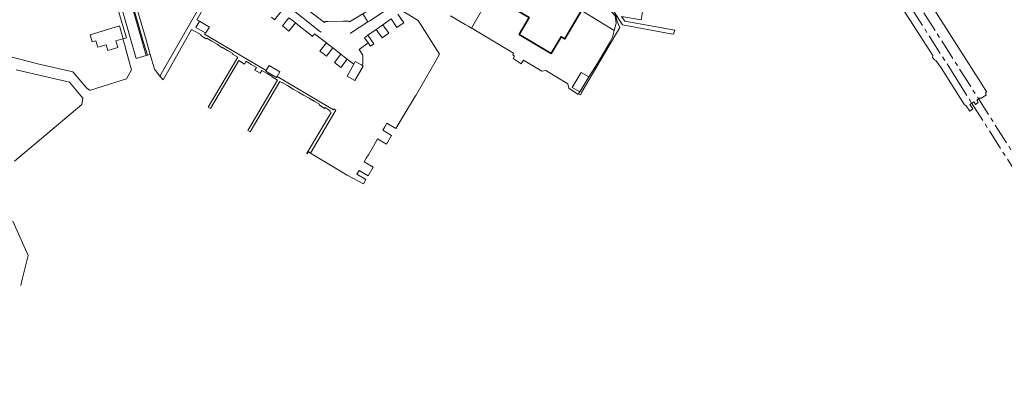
# Model space of a CAD drawing. Header units: metres. Extents: x 245598 to 248629, y 478632 to 481821.
# Tile 44 of 122: x 247785 to 248260, y 479092 to 479270. Entities that reach past the tile are written whole.
import ezdxf

# ---------------------------------------------------------------- set-up
doc = ezdxf.new("R2010")
doc.units = ezdxf.units.M
doc.linetypes.add('AM-AS', pattern=[16, 10, -2, 2, -2])
for name, color, linetype, lineweight in [('B-XX-AM-AS_SPOOR-G', 10, 'AM-AS', 18), ('B-XX-GR-GROENVOORZIENING-GV', 80, 'Continuous', 18), ('B-XX-IE-TERREINAFSCHEIDING_KUNSTMATIG_HEKWERK-G', 20, 'IE-TERREINAFSCHEIDING-KUNSTMATIG', 18), ('B-XX-OG-BEBOUWING-GV', 7, 'Continuous', 35), ('B-XX-OG-TERREIN_ERF-GV', 7, 'Continuous', 18), ('B-XX-VH-VERHARDING_GESLOTEN-GV', 252, 'Continuous', 18), ('B-XX-VH-VERHARDING_HALFVERHARDING-GV', 252, 'Continuous', 18), ('B-XX-VH-VERHARDING_OPEN-GV', 252, 'Continuous', 18)]:
    doc.layers.add(name, color=color, linetype=linetype, lineweight=lineweight)
doc.linetypes.add('IE-TERREINAFSCHEIDING-KUNSTMATIG', pattern='A,4,[82,NLCS.SHX,S=0.75,R=90,X=0,Y=0],4,-2', length=10)

msp = doc.modelspace()

# ---------------------------------------------------------------- linework, layer by layer
at = {"layer": 'B-XX-AM-AS_SPOOR-G'}
for points in [[(247982.206, 479637.963), (248002.242, 479607.233), (248018.234, 479583.088), (248111.367, 479443.269), (248125.778, 479421.332), (248144.154, 479393.036), (248160.607, 479367.446), (248302.791, 479144.248), (248309.629, 479133.751), (248345.587, 479076.992), (248356.86, 479059.661), (248376.852, 479028.25), (248385.873, 479013.774), (248398.336, 478994.34), (248409.514, 478976.658), (248435.214, 478936.397), (248449.152, 478914.389), (248597.916, 478680.954), (248613.901, 478655.935), (248624.783, 478639.133), (248628.89, 478632.663)], [(247978.378, 479636.399), (248122.834, 479418.963), (248138.374, 479395.136), (248154.598, 479369.91), (248236.166, 479241.776), (248243.767, 479229.684), (248317.505, 479114.084), (248323.994, 479103.693), (248330.755, 479093.256), (248340.035, 479078.456), (248348.907, 479065.021), (248377.702, 479019.819), (248382.844, 479011.564), (248415.285, 478960.593), (248547.204, 478753.636), (248572.796, 478713.319), (248579.717, 478702.706), (248584.251, 478695.508), (248592.34, 478683.067), (248608.368, 478657.495), (248614.319, 478648.467), (248620.705, 478638.198), (248624.905, 478631.804)]]:
    msp.add_lwpolyline(points, dxfattribs=at)
at = {"layer": 'B-XX-GR-GROENVOORZIENING-GV'}
msp.add_lwpolyline([(248063.822, 479248.978), (248059.467, 479242.256), (248055.189, 479235.089), (248054.522, 479234.133), (248055.436, 479233.558), (248056.043, 479234.641), (248056.019, 479234.657), (248074.412, 479265.881), (248073.125, 479268.916), (248072.559, 479271.494), (248071.636, 479273.549), (248058.089, 479294.211), (248049.544, 479299.158), (248044.709, 479290.936), (248050.649, 479287.406), (248050.072, 479286.434), (248056.683, 479282.506), (248068.778, 479275.193), (248072.211, 479271.611), (248072.644, 479268.089), (248071.735, 479264.591), (248070.9, 479261.378), (248069.7, 479258.989)], close=True, dxfattribs=at)
at = {"layer": 'B-XX-IE-TERREINAFSCHEIDING_KUNSTMATIG_HEKWERK-G'}
msp.add_lwpolyline([(248003.04, 479265.646), (248019.664, 479294.816), (248020.097, 479295.543)], dxfattribs=at)
at = {"layer": 'B-XX-OG-BEBOUWING-GV'}
msp.add_lwpolyline([(248032.767, 479258.545), (248041.318, 479253.464), (248046.112, 479261.531), (248047.884, 479260.477), (248055.972, 479274.09), (248052.802, 479275.974), (248056.683, 479282.506), (248050.072, 479286.434), (248050.649, 479287.406), (248044.709, 479290.936), (248040.279, 479283.481), (248023.59, 479293.398), (248015.509, 479279.799), (248030.837, 479270.691), (248026.007, 479262.562)], close=True, dxfattribs=at)
at = {"layer": 'B-XX-OG-TERREIN_ERF-GV'}
for points in [[(247884.945, 479294.506), (247870.833, 479269.567), (247872.022, 479268.967), (247876.797, 479266.188), (247875.011, 479263.167), (247874.753, 479263.321), (247874.498, 479262.8), (247904.207, 479245.318), (247905.598, 479247.64), (247910.679, 479244.594), (247909.388, 479242.441), (247936.49, 479226.374), (247936.746, 479226.777), (247937.622, 479226.211), (247925.433, 479205.589), (247943.156, 479194.9), (247950.933, 479190.767), (247952.149, 479192.839), (247947.82, 479195.379), (247948.85, 479197.135), (247953.179, 479194.595), (247955.679, 479198.855), (247951.35, 479201.395), (247952.347, 479203.094), (247953.349, 479204.803), (247955.798, 479208.978), (247956.795, 479210.677), (247957.793, 479212.377), (247962.122, 479209.837), (247964.571, 479214.011), (247960.242, 479216.551), (247961.244, 479218.259)], [(247992.903, 479271.606), (248000, 479267.405), (248001.378, 479266.589), (248001.378, 479266.6), (248003.04, 479265.646), (248019.664, 479294.816)], [(247780.586, 479251.937), (247794.844, 479248.367), (247811.111, 479244.656), (247817.789, 479236.711), (247819.144, 479235.767), (247819.539, 479235.89), (247836.9, 479241.311), (247839.244, 479245.656), (247837.933, 479250.811), (247836.054, 479257.242), (247835.106, 479260.487), (247831.784, 479259.498), (247832.714, 479256.374), (247827.878, 479254.934), (247827.061, 479257.678), (247823.078, 479256.549), (247822.229, 479259.613), (247820.419, 479259.074), (247819.399, 479262.503), (247833.5, 479266.702), (247835.33, 479260.554), (247836.844, 479261), (247835.633, 479265.2), (247834.311, 479269.556), (247832.433, 479276.111)], [(247911.308, 479273.624), (247908.215, 479269.657), (247906.654, 479270.875)], [(247961.244, 479218.259), (247962.242, 479219.96), (247966.571, 479217.42), (247969.967, 479222.967), (247976.056, 479233.067), (247976.178, 479233.278), (247986.011, 479250.267), (247987.679, 479253.142), (247977.371, 479269.353), (247970.356, 479273.511)], [(248075.256, 479271.207), (248084.608, 479269.645), (248085.692, 479275.47)], [(247967.486, 479272.343), (247970.369, 479268.234), (247968.722, 479267.079), (247967.137, 479265.967), (247964.253, 479270.069), (247960.311, 479267.316), (247963.204, 479263.189), (247961.589, 479262.057), (247959.965, 479260.918), (247957.072, 479265.045), (247953.116, 479262.223), (247956.026, 479258.108), (247954.368, 479256.935), (247953.245, 479258.523), (247948.856, 479255.367), (247950.656, 479252.6), (247950.756, 479248.567), (247950.195, 479247.769), (247950.784, 479247.431), (247946.795, 479240.485), (247943.079, 479242.619), (247946.344, 479248.305), (247943.219, 479250.696), (247940.119, 479246.722), (247938.55, 479247.946), (247936.986, 479249.165), (247940.087, 479253.139), (247936.271, 479256.122), (247933.195, 479252.161), (247931.623, 479253.381), (247930.057, 479254.595), (247933.155, 479258.552), (247927.479, 479262.962), (247926.458, 479261.675), (247925.128, 479262.724), (247920.144, 479266.655), (247918.219, 479268.203), (247915.117, 479264.248), (247913.565, 479265.465), (247911.999, 479266.693), (247915.099, 479270.65)], [(247783.044, 479201.667), (247796.033, 479212.589), (247815.389, 479228.856), (247815.844, 479232.033), (247809.444, 479239.733), (247783.811, 479245.656)], [(247786.025, 479141.927), (247786.581, 479144.168), (247787.211, 479146.711), (247789.611, 479156.389), (247782.2, 479172.811)]]:
    msp.add_lwpolyline(points, dxfattribs=at)
msp.add_lwpolyline([(247838.567, 479286.722), (247846.311, 479259.967), (247848.314, 479253.048), (247850.367, 479245.956), (247850.901, 479245.262), (247853, 479242.533), (247875.923, 479282.602), (247871.173, 479281.464), (247869.456, 479288.179), (247874.189, 479289.388), (247873.926, 479289.674), (247871.922, 479289.092), (247862.889, 479286.471), (247861.733, 479290.356), (247856.302, 479288.786), (247855.445, 479291.75)], close=True, dxfattribs=at)
at = {"layer": 'B-XX-VH-VERHARDING_GESLOTEN-GV'}
msp.add_lwpolyline([(247841.494, 479251.116), (247846.433, 479252.515), (247844.639, 479258.658), (247833.05, 479299.042), (247828.262, 479297.645), (247828.582, 479296.523), (247829.589, 479292.989), (247829.966, 479291.667), (247831.867, 479284.989), (247834.244, 479276.589), (247836.1, 479270.067), (247837.368, 479265.611), (247838.522, 479261.556)], close=True, dxfattribs=at)
at = {"layer": 'B-XX-VH-VERHARDING_HALFVERHARDING-GV'}
msp.add_lwpolyline([(248210.829, 479274.606), (248225.039, 479252.542), (248224.995, 479251.582), (248225.83, 479250.358), (248226.579, 479250.038), (248229.067, 479246.486), (248240.392, 479228.799), (248241.158, 479228.358), (248242.848, 479225.806), (248244.324, 479226.816), (248242.924, 479229.01), (248244.803, 479230.235), (248245.585, 479228.96), (248246.974, 479229.852), (248246.216, 479230.976), (248248.048, 479232.188), (248248.266, 479231.851), (248250.874, 479233.553), (248250.849, 479233.616), (248250.445, 479234.653), (248251.035, 479234.85), (248249.427, 479237.379), (248216.081, 479289.853)], dxfattribs=at)
at = {"layer": 'B-XX-VH-VERHARDING_OPEN-GV'}
msp.add_lwpolyline([(247846.963, 479252.665), (247845.167, 479258.811), (247833.578, 479299.196), (247833.05, 479299.042), (247844.639, 479258.658), (247846.433, 479252.515)], close=True, dxfattribs=at)
for points in [[(247833.578, 479299.196), (247845.167, 479258.811), (247846.963, 479252.665), (247848.314, 479253.048), (247846.311, 479259.967), (247838.567, 479286.722)], [(247874.753, 479263.321), (247870.274, 479265.987), (247872.022, 479268.967), (247870.833, 479269.567), (247884.945, 479294.506), (247887.434, 479295.855)], [(247898.57, 479294.58), (247913.069, 479283.212), (247913.131, 479283.291), (247916.924, 479280.361), (247916.833, 479280.245), (247932.168, 479268.363), (247932.551, 479268.836), (247933.781, 479268.858), (247941.18, 479268.932), (247943.326, 479268.981), (247944.027, 479269.031), (247944.309, 479268.608), (247950.728, 479272.539), (247951.493, 479273.008), (247952.301, 479273.532), (247958.431, 479277.649)], [(248019.664, 479294.816), (248003.04, 479265.646), (248003.411, 479265.433), (248005.7, 479264.1), (248005.989, 479263.933), (248023.292, 479253.542), (248022.833, 479252.756), (248023.733, 479252.156), (248023, 479250.989), (248026.989, 479248.567), (248028, 479250.289), (248036.833, 479244.889), (248038.867, 479245.256), (248049.389, 479238.867), (248049.911, 479236.833), (248054.3, 479233.822), (248054.522, 479234.133), (248055.189, 479235.089), (248051.5, 479237.133), (248055.844, 479244.389), (248059.467, 479242.256), (248063.822, 479248.978), (248069.7, 479258.989), (248070.9, 479261.378), (248071.735, 479264.591), (248055.972, 479274.09), (248047.884, 479260.477), (248046.112, 479261.531), (248041.318, 479253.464), (248032.767, 479258.545), (248026.007, 479262.562), (248030.837, 479270.691)], [(247930.684, 479263.705), (247929.867, 479264.263), (247914.064, 479276.703), (247914.006, 479276.629), (247910.223, 479279.585), (247910.292, 479279.673), (247894.977, 479291.677)], [(247875.923, 479282.602), (247853, 479242.533), (247854.489, 479240.8), (247868.233, 479264.933), (247870.258, 479263.887), (247872.793, 479262.403), (247872.624, 479262.114), (247875.33, 479260.467), (247875.526, 479260.802), (247878.023, 479259.34), (247880.517, 479257.879), (247883.02, 479256.202), (247883.112, 479256.359), (247885.614, 479254.894), (247888.103, 479253.436), (247887.956, 479253.185), (247890.489, 479251.733), (247876.311, 479227.667), (247877.4, 479227.011), (247890.989, 479250.067), (247893.669, 479248.311), (247894.483, 479249.7), (247896.977, 479248.24), (247899.457, 479246.787), (247898.677, 479245.456), (247901.335, 479243.944), (247902.095, 479245.242), (247904.589, 479243.781), (247907.069, 479242.328), (247907.005, 479242.218), (247909.533, 479240.611), (247895.322, 479216.367), (247896.4, 479215.722), (247910.733, 479240.056), (247911.839, 479239.342), (247911.923, 479239.486), (247914.448, 479238.007), (247917.216, 479236.386), (247919.71, 479234.925), (247922.207, 479233.463), (247924.776, 479231.958), (247927.274, 479230.495), (247929.776, 479229.03), (247929.655, 479228.823), (247932.283, 479227.063), (247932.5, 479227.434), (247935.035, 479225.95), (247934.739, 479225.445), (247935.467, 479225.033), (247924.052, 479205.951), (247923.758, 479205.455), (247924.014, 479205.265), (247924.533, 479206.133), (247925.303, 479205.667), (247925.433, 479205.589), (247937.622, 479226.211), (247936.746, 479226.777), (247936.49, 479226.374), (247909.388, 479242.441), (247909.104, 479241.967), (247904.024, 479245.013), (247904.207, 479245.318), (247874.498, 479262.8), (247874.753, 479263.321)], [(247962.23, 479274.659), (247954.835, 479269.693), (247953.997, 479269.149), (247953.143, 479268.613), (247944.695, 479263.308), (247944.541, 479263.219)], [(247950.728, 479272.539), (247953.143, 479268.613), (247953.997, 479269.149), (247954.835, 479269.693), (247962.23, 479274.659)], [(248071.636, 479273.549), (248075.733, 479267.3), (248099, 479262.956), (248099.344, 479262.889), (248100.311, 479262.7), (248100.311, 479262.711), (248100.874, 479264.623), (248091.155, 479266.381), (248076.744, 479268.989), (248075.256, 479271.207)], [(247915.099, 479270.65), (247916.615, 479269.461), (247918.219, 479268.203), (247920.144, 479266.655), (247925.128, 479262.724), (247926.458, 479261.675), (247927.479, 479262.962), (247933.155, 479258.552), (247933.159, 479258.558), (247934.704, 479257.349), (247934.796, 479257.277), (247936.271, 479256.122), (247940.087, 479253.139), (247941.65, 479251.92), (247943.219, 479250.696), (247946.344, 479248.305), (247947.068, 479249.565), (247950.195, 479247.769), (247950.756, 479248.567), (247950.656, 479252.6), (247948.856, 479255.367), (247953.245, 479258.523), (247951.459, 479261.051), (247953.116, 479262.223), (247957.072, 479265.045), (247958.692, 479266.181), (247960.311, 479267.316), (247964.253, 479270.069)]]:
    msp.add_lwpolyline(points, dxfattribs=at)

doc.saveas('drawing.dxf')
